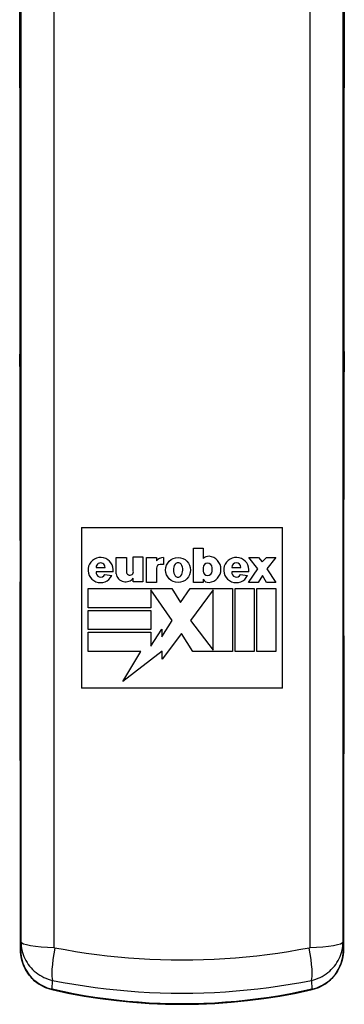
# Model space of a CAD drawing. Header units: inches. Extents: x 26 to 247, y 18 to 162.
# Tile 17 of 31: x 152.469 to 153.277, y 87.025 to 89.477. Entities that reach past the tile are written whole.
import ezdxf

# ---------------------------------------------------------------- set-up
doc = ezdxf.new("R2010")
doc.units = ezdxf.units.IN
doc.header["$MEASUREMENT"] = 0
doc.layers.add('Visible Edges(ANSI)', color=7, linetype='Continuous', lineweight=25)
doc.layers.add('Visible Tangent Edges(ANSI)', color=7, linetype='Continuous', lineweight=25)

msp = doc.modelspace()

# ---------------------------------------------------------------- linework, layer by layer
at = {"layer": 'Visible Edges(ANSI)'}
for p, q in [((152.6233, 88.2124), (152.6233, 87.8124)), ((152.6233, 88.2124), (153.1233, 88.2124)), ((153.1233, 87.8124), (153.1233, 88.2124)), ((152.9018, 88.1607), (152.9257, 88.1607)), ((152.9018, 88.0756), (152.9018, 88.1607)), ((152.9257, 88.1607), (152.9257, 88.135)), ((152.7091, 88.1373), (152.7348, 88.1373)), ((152.7091, 88.0966), (152.7091, 88.1373)), ((152.7348, 88.1373), (152.7348, 88.1022)), ((152.7521, 88.1392), (152.776, 88.1392)), ((152.7521, 88.1041), (152.7521, 88.1392)), ((152.776, 88.1392), (152.776, 88.077)), ((152.7849, 88.0751), (152.7849, 88.1373)), ((152.7849, 88.1373), (152.8097, 88.1373)), ((152.8097, 88.1373), (152.8097, 88.1289)), ((152.8275, 88.1373), (152.8275, 88.12)), ((153.0399, 88.1378), (153.0637, 88.1378)), ((153.0623, 88.1092), (153.0399, 88.1378)), ((153.0637, 88.1378), (153.0731, 88.1266)), ((153.0731, 88.1266), (153.0834, 88.1378)), ((153.0834, 88.1378), (153.1072, 88.1378)), ((153.1072, 88.1378), (153.0848, 88.1092)), ((152.6595, 88.113), (152.6819, 88.113)), ((152.8097, 88.1111), (152.8097, 88.0751)), ((152.8275, 88.12), (152.8186, 88.12)), ((152.9257, 88.1121), (152.9257, 88.1036)), ((152.9482, 88.1036), (152.9482, 88.1121)), ((152.9973, 88.113), (153.0198, 88.113)), ((153.0389, 88.0756), (153.0623, 88.1092)), ((153.0848, 88.1092), (153.1072, 88.0756)), ((152.7017, 88.1018), (152.6597, 88.1018)), ((152.681, 88.0952), (152.6988, 88.0925)), ((152.7521, 88.077), (152.7521, 88.0864)), ((152.9257, 88.084), (152.9257, 88.0756)), ((153.0395, 88.1018), (152.9975, 88.1018)), ((153.0188, 88.0952), (153.0366, 88.0925)), ((153.074, 88.0924), (153.0628, 88.0756)), ((153.0834, 88.0756), (153.074, 88.0924)), ((152.6394, 88.0601), (152.8476, 88.0601)), ((152.6394, 88.0124), (152.6394, 88.0601)), ((152.776, 88.077), (152.7521, 88.077)), ((152.8097, 88.0751), (152.7849, 88.0751)), ((152.7956, 88.0568), (152.7956, 88.0124)), ((152.849, 87.9806), (152.7956, 88.0568)), ((152.8476, 88.0601), (152.8696, 88.0255)), ((152.8696, 88.0255), (152.8934, 88.0601)), ((152.8934, 88.0601), (152.9987, 88.0601)), ((152.951, 88.0573), (152.8948, 87.9806)), ((152.9257, 88.0756), (152.9018, 88.0756)), ((152.951, 87.9067), (152.951, 88.0573)), ((152.9987, 88.0601), (152.9987, 87.9038)), ((153.0052, 88.0601), (153.053, 88.0601)), ((153.0052, 87.9038), (153.0052, 88.0601)), ((153.0628, 88.0756), (153.0389, 88.0756)), ((153.053, 88.0601), (153.053, 87.9038)), ((153.0595, 88.0601), (153.1072, 88.0601)), ((153.0595, 87.9038), (153.0595, 88.0601)), ((153.1072, 88.0756), (153.0834, 88.0756)), ((153.1072, 88.0601), (153.1072, 87.9038)), ((152.7956, 88.0124), (152.6394, 88.0124)), ((152.6394, 88.0058), (152.7956, 88.0058)), ((152.6394, 87.9581), (152.6394, 88.0058)), ((152.7956, 88.0058), (152.7956, 87.9581)), ((152.7956, 87.9169), (152.8228, 87.9591)), ((152.8228, 87.9399), (152.849, 87.9806)), ((152.8228, 87.9591), (152.8228, 87.9399)), ((152.8948, 87.9806), (152.951, 87.9067)), ((152.7956, 87.9581), (152.6394, 87.9581)), ((152.6394, 87.9516), (152.7956, 87.9516)), ((152.6394, 87.9038), (152.6394, 87.9516)), ((152.7956, 87.9516), (152.7956, 87.9169)), ((152.8724, 87.948), (152.8242, 87.8844)), ((152.9004, 87.9038), (152.8724, 87.948)), ((152.7708, 87.9038), (152.6394, 87.9038)), ((152.8242, 87.9041), (152.7259, 87.829)), ((152.7259, 87.829), (152.7708, 87.9038)), ((152.8242, 87.8844), (152.8242, 87.9041)), ((152.9987, 87.9038), (152.9004, 87.9038)), ((153.053, 87.9038), (153.0052, 87.9038)), ((153.1072, 87.9038), (153.0595, 87.9038)), ((153.1233, 87.8124), (152.6233, 87.8124))]:
    msp.add_line(p, q, dxfattribs=at)
at = {"layer": 'Visible Edges(ANSI)', "flags": 128}
for points in [[(152.4695, 89.4953), (152.4696, 89.4695), (152.4697, 89.4432), (152.4698, 89.4166), (152.4699, 89.3895), (152.47, 89.3621), (152.4701, 89.3343), (152.4701, 89.3062), (152.4702, 89.2778), (152.4703, 89.2492), (152.4703, 89.2202), (152.4704, 89.1911), (152.4704, 89.1617), (152.4705, 89.1321), (152.4705, 89.1023), (152.4705, 89.0725), (152.4705, 89.0425), (152.4706, 89.0124), (152.4706, 88.9822), (152.4706, 88.952), (152.4705, 88.9217), (152.4705, 88.8915), (152.4705, 88.8613), (152.4705, 88.8311), (152.4704, 88.801), (152.4704, 88.771), (152.4704, 88.7411), (152.4703, 88.7113), (152.4702, 88.6818), (152.4702, 88.6524)], [(153.2764, 88.6524), (153.2764, 88.6818), (153.2763, 88.7113), (153.2763, 88.7411), (153.2762, 88.771), (153.2762, 88.801), (153.2761, 88.8311), (153.2761, 88.8613), (153.2761, 88.8915), (153.2761, 88.9217), (153.2761, 88.952), (153.2761, 88.9822), (153.2761, 89.0124), (153.2761, 89.0425), (153.2761, 89.0725), (153.2761, 89.1023), (153.2761, 89.1321), (153.2762, 89.1617), (153.2762, 89.1911), (153.2763, 89.2202), (153.2763, 89.2492), (153.2764, 89.2778), (153.2765, 89.3062), (153.2765, 89.3343), (153.2766, 89.3621), (153.2767, 89.3895), (153.2768, 89.4166), (153.2769, 89.4432), (153.277, 89.4695), (153.2771, 89.4953)], [(152.4702, 88.5918), (152.4702, 88.6065), (152.4701, 88.6217), (152.4701, 88.6372), (152.4702, 88.6524)], [(153.2764, 88.6524), (153.2765, 88.6372), (153.2765, 88.6217), (153.2765, 88.6065), (153.2764, 88.5918)], [(152.4702, 88.5918), (152.4704, 88.5448), (152.4705, 88.4968), (152.4707, 88.448), (152.4708, 88.3986), (152.4709, 88.3486), (152.4709, 88.2982), (152.471, 88.2475), (152.471, 88.1966), (152.4711, 88.1457), (152.4711, 88.0947), (152.471, 88.044), (152.471, 87.9935), (152.4709, 87.9434), (152.4709, 87.8937), (152.4708, 87.8447), (152.4707, 87.7964)], [(153.2759, 87.7964), (153.2758, 87.8447), (153.2757, 87.8937), (153.2757, 87.9434), (153.2756, 87.9935), (153.2756, 88.044), (153.2756, 88.0947), (153.2756, 88.1457), (153.2756, 88.1966), (153.2756, 88.2475), (153.2757, 88.2982), (153.2758, 88.3486), (153.2758, 88.3986), (153.276, 88.448), (153.2761, 88.4968), (153.2762, 88.5448), (153.2764, 88.5918)], [(152.4707, 87.7369), (152.4707, 87.7516), (152.4706, 87.7668), (152.4706, 87.7818), (152.4707, 87.7964)], [(153.2759, 87.7964), (153.276, 87.7818), (153.276, 87.7668), (153.276, 87.7516), (153.2759, 87.7369)], [(152.4707, 87.7369), (152.4709, 87.6885), (152.471, 87.6395), (152.4711, 87.5899), (152.4712, 87.5398), (152.4713, 87.4896), (152.4714, 87.4392), (152.4715, 87.3888), (152.4715, 87.3384)], [(153.2751, 87.3384), (153.2752, 87.3888), (153.2752, 87.4392), (153.2753, 87.4896), (153.2754, 87.5398), (153.2755, 87.5899), (153.2756, 87.6395), (153.2758, 87.6885), (153.2759, 87.7369)], [(152.4716, 87.1603), (152.4729, 87.1438), (152.4769, 87.1277), (152.4835, 87.1123), (152.4927, 87.0981), (152.5041, 87.0856), (152.5177, 87.0751), (152.5329, 87.067), (152.5495, 87.0616)], [(153.1971, 87.0616), (153.2137, 87.067), (153.2291, 87.0751), (153.2426, 87.0857), (153.2541, 87.0983), (153.2631, 87.1124), (153.2697, 87.1278), (153.2737, 87.1438), (153.275, 87.1603)], [(152.5495, 87.0616), (152.5894, 87.0531), (152.6295, 87.0457), (152.6698, 87.0394), (152.7104, 87.0343), (152.751, 87.0303), (152.7918, 87.0274), (152.8325, 87.0257), (152.8733, 87.0251), (152.9141, 87.0257), (152.9548, 87.0274), (152.9956, 87.0303), (153.0362, 87.0343), (153.0768, 87.0394), (153.1171, 87.0457), (153.1572, 87.0531), (153.1971, 87.0616)]]:
    msp.add_lwpolyline(points, dxfattribs=at)
at = {"layer": 'Visible Edges(ANSI)'}
msp.add_circle((152.8635, 88.1064), 0.0311, dxfattribs=at)
for centre, radius, start, end in [((152.6707, 88.1064), 0.0313, 351.4159, 333.5756), ((152.8279, 88.1135), 0.0239, 91.0011, 139.6913), ((152.939, 88.1224), 0.0182, 84.5699, 136.5422), ((152.9376, 88.1081), 0.0327, 275.4301, 84.5699), ((153.0085, 88.1064), 0.0313, 351.4163, 333.5756), ((152.6707, 88.113), 0.0112, 359.9996, 179.9996), ((152.8186, 88.1111), 0.00889, 90, 180), ((152.878, 88.1065), 0.0262, 147.0462, 213.6569), ((152.8635, 88.1144), 0.00983, 40.5763, 139.431), ((152.849, 88.1065), 0.0262, 325.1553, 33.0999), ((152.9369, 88.1121), 0.0112, 0, 180), ((153.0085, 88.113), 0.0112, 0, 180), ((152.6708, 88.0999), 0.0112, 170.4055, 335.3757), ((152.733, 88.1013), 0.0243, 191.1856, 322.0201), ((152.7436, 88.1022), 0.00876, 180, 12.6079), ((152.8636, 88.0985), 0.00983, 221.2325, 314.731), ((152.9369, 88.1036), 0.0112, 180, 0), ((152.9393, 88.0905), 0.0151, 205.8544, 275.4301), ((153.0086, 88.0999), 0.0112, 170.4088, 335.3726)]:
    msp.add_arc(centre, radius, start, end, dxfattribs=at)
for centre, major_axis, ratio, start_param, end_param in [((152.4684, 87.9463), (-0.0046, 8.559), 0.000324, 4.620428, 4.641305), ((153.2782, 87.9463), (-0.0046, -8.559), 0.000322, 4.783473, 4.80435)]:
    msp.add_ellipse(centre, major_axis=major_axis, ratio=ratio, start_param=start_param, end_param=end_param, dxfattribs=at)
at = {"layer": 'Visible Tangent Edges(ANSI)'}
for p, q in [((152.4716, 87.1603), (152.4715, 87.3384)), ((153.2751, 87.3384), (153.275, 87.1603)), ((152.4726, 87.1809), (152.4716, 87.1603)), ((153.275, 87.1603), (153.274, 87.1809)), ((152.5499, 87.0624), (152.5511, 87.0848)), ((153.1955, 87.0848), (153.1967, 87.0624))]:
    msp.add_line(p, q, dxfattribs=at)
at = {"layer": 'Visible Tangent Edges(ANSI)', "flags": 128}
for points in [[(152.5554, 87.1667), (152.5554, 87.2646), (152.5554, 87.3627), (152.5554, 87.461), (152.5554, 87.5594), (152.5554, 87.6581), (152.5554, 87.7569), (152.5554, 87.8559), (152.5554, 87.955), (152.5554, 88.0542), (152.5554, 88.1535), (152.5554, 88.2529), (152.5554, 88.3523), (152.5554, 88.4517), (152.5554, 88.5512), (152.5554, 88.6507), (152.5554, 88.7502), (152.5554, 88.8496), (152.5554, 88.949), (152.5554, 89.0483), (152.5554, 89.1475), (152.5554, 89.2466), (152.5554, 89.3455), (152.5554, 89.4444), (152.5554, 89.543)], [(153.1912, 89.543), (153.1912, 89.4444), (153.1912, 89.3455), (153.1912, 89.2466), (153.1912, 89.1475), (153.1912, 89.0483), (153.1912, 88.949), (153.1912, 88.8496), (153.1912, 88.7502), (153.1912, 88.6507), (153.1912, 88.5512), (153.1912, 88.4517), (153.1912, 88.3523), (153.1912, 88.2529), (153.1912, 88.1535), (153.1912, 88.0542), (153.1912, 87.955), (153.1912, 87.8559), (153.1912, 87.7569), (153.1912, 87.6581), (153.1912, 87.5594), (153.1912, 87.461), (153.1912, 87.3627), (153.1912, 87.2646), (153.1913, 87.1667)], [(152.4702, 88.6523), (152.4703, 88.6915), (152.4703, 88.7311), (152.4704, 88.7709), (152.4705, 88.811), (152.4705, 88.8512), (152.4705, 88.8915), (152.4706, 88.9318), (152.4706, 88.9722), (152.4706, 89.0124), (152.4705, 89.0526), (152.4705, 89.0925), (152.4705, 89.1322), (152.4704, 89.1717), (152.4704, 89.2107), (152.4703, 89.2494), (152.4702, 89.2875), (152.4701, 89.3252), (152.47, 89.3624), (152.4699, 89.3989), (152.4697, 89.4347), (152.4696, 89.4698), (152.4694, 89.5041)], [(152.4726, 89.5118), (152.4726, 89.4108), (152.4726, 89.3096), (152.4726, 89.2083), (152.4726, 89.1068), (152.4726, 89.0052), (152.4726, 88.9036), (152.4726, 88.8018), (152.4726, 88.7), (152.4726, 88.5982), (152.4726, 88.4964), (152.4726, 88.3946), (152.4726, 88.2928), (152.4726, 88.1911), (152.4726, 88.0895), (152.4726, 87.9879), (152.4726, 87.8864), (152.4726, 87.7851), (152.4726, 87.6839), (152.4726, 87.5829), (152.4726, 87.4821), (152.4726, 87.3815), (152.4726, 87.2811), (152.4726, 87.1809)], [(153.274, 87.1809), (153.274, 87.2811), (153.274, 87.3815), (153.274, 87.4821), (153.274, 87.5829), (153.274, 87.6839), (153.274, 87.7851), (153.274, 87.8864), (153.274, 87.9879), (153.274, 88.0895), (153.274, 88.1911), (153.274, 88.2928), (153.274, 88.3946), (153.274, 88.4964), (153.274, 88.5982), (153.274, 88.7), (153.274, 88.8018), (153.274, 88.9036), (153.274, 89.0052), (153.274, 89.1068), (153.274, 89.2083), (153.274, 89.3096), (153.274, 89.4108), (153.274, 89.5118)], [(153.2772, 89.5041), (153.277, 89.4698), (153.2769, 89.4347), (153.2767, 89.3989), (153.2766, 89.3624), (153.2765, 89.3252), (153.2764, 89.2875), (153.2763, 89.2494), (153.2763, 89.2107), (153.2762, 89.1717), (153.2761, 89.1322), (153.2761, 89.0925), (153.2761, 89.0526), (153.2761, 89.0124), (153.2761, 88.9722), (153.2761, 88.9318), (153.2761, 88.8915), (153.2761, 88.8512), (153.2762, 88.811), (153.2762, 88.7709), (153.2763, 88.7311), (153.2764, 88.6915), (153.2764, 88.6523)], [(152.4702, 88.5921), (152.4702, 88.5944), (152.4702, 88.5968), (152.4702, 88.5992), (152.4702, 88.6017), (152.4702, 88.6041), (152.4702, 88.6066), (152.4702, 88.6091), (152.4702, 88.6116), (152.4701, 88.6141), (152.4701, 88.6167), (152.4701, 88.6192), (152.4701, 88.6218), (152.4701, 88.6243), (152.4701, 88.6269), (152.4701, 88.6295), (152.4701, 88.632), (152.4701, 88.6346), (152.4701, 88.6371), (152.4701, 88.6397), (152.4701, 88.6422), (152.4702, 88.6448), (152.4702, 88.6473), (152.4702, 88.6498), (152.4702, 88.6523)], [(153.2764, 88.6523), (153.2765, 88.6498), (153.2765, 88.6473), (153.2765, 88.6448), (153.2765, 88.6422), (153.2765, 88.6397), (153.2765, 88.6371), (153.2765, 88.6346), (153.2765, 88.632), (153.2765, 88.6295), (153.2765, 88.6269), (153.2765, 88.6243), (153.2765, 88.6218), (153.2765, 88.6192), (153.2765, 88.6167), (153.2765, 88.6141), (153.2765, 88.6116), (153.2765, 88.6091), (153.2765, 88.6066), (153.2764, 88.6041), (153.2764, 88.6017), (153.2764, 88.5992), (153.2764, 88.5968), (153.2764, 88.5944), (153.2764, 88.5921)], [(152.4707, 87.7962), (152.4707, 87.8283), (152.4708, 87.8608), (152.4709, 87.8936), (152.4709, 87.9266), (152.471, 87.9599), (152.471, 87.9934), (152.471, 88.027), (152.471, 88.0608), (152.4711, 88.0947), (152.4711, 88.1286), (152.4711, 88.1626), (152.471, 88.1966), (152.471, 88.2306), (152.471, 88.2645), (152.4709, 88.2983), (152.4709, 88.3319), (152.4708, 88.3654), (152.4708, 88.3987), (152.4707, 88.4318), (152.4706, 88.4645), (152.4705, 88.497), (152.4704, 88.5291), (152.4703, 88.5608), (152.4702, 88.5921)], [(153.2764, 88.5921), (153.2763, 88.5608), (153.2762, 88.5291), (153.2761, 88.497), (153.276, 88.4645), (153.2759, 88.4318), (153.2758, 88.3987), (153.2758, 88.3654), (153.2757, 88.3319), (153.2757, 88.2983), (153.2756, 88.2645), (153.2756, 88.2306), (153.2756, 88.1966), (153.2756, 88.1626), (153.2756, 88.1286), (153.2756, 88.0947), (153.2756, 88.0608), (153.2756, 88.027), (153.2756, 87.9934), (153.2756, 87.9599), (153.2757, 87.9266), (153.2757, 87.8936), (153.2758, 87.8608), (153.2759, 87.8283), (153.2759, 87.7962)], [(152.4707, 87.737), (152.4707, 87.7394), (152.4707, 87.7419), (152.4707, 87.7443), (152.4707, 87.7468), (152.4707, 87.7492), (152.4707, 87.7517), (152.4707, 87.7542), (152.4707, 87.7567), (152.4706, 87.7592), (152.4706, 87.7617), (152.4706, 87.7642), (152.4706, 87.7668), (152.4706, 87.7693), (152.4706, 87.7718), (152.4706, 87.7743), (152.4706, 87.7768), (152.4706, 87.7792), (152.4706, 87.7817), (152.4706, 87.7842), (152.4707, 87.7866), (152.4707, 87.7891), (152.4707, 87.7915), (152.4707, 87.7939), (152.4707, 87.7962)], [(153.2759, 87.7962), (153.276, 87.7939), (153.276, 87.7915), (153.276, 87.7891), (153.276, 87.7866), (153.276, 87.7842), (153.276, 87.7817), (153.276, 87.7792), (153.276, 87.7768), (153.276, 87.7743), (153.276, 87.7718), (153.276, 87.7693), (153.276, 87.7668), (153.276, 87.7642), (153.276, 87.7617), (153.276, 87.7592), (153.276, 87.7567), (153.276, 87.7542), (153.276, 87.7517), (153.2759, 87.7492), (153.2759, 87.7468), (153.2759, 87.7443), (153.2759, 87.7419), (153.2759, 87.7394), (153.2759, 87.737)], [(152.4715, 87.3384), (152.4715, 87.3551), (152.4715, 87.3719), (152.4715, 87.3887), (152.4714, 87.4056), (152.4714, 87.4224), (152.4714, 87.4392), (152.4714, 87.456), (152.4714, 87.4728), (152.4713, 87.4896), (152.4713, 87.5064), (152.4713, 87.5231), (152.4712, 87.5399), (152.4712, 87.5566), (152.4712, 87.5733), (152.4711, 87.59), (152.4711, 87.6066), (152.4711, 87.6231), (152.471, 87.6396), (152.471, 87.656), (152.4709, 87.6724), (152.4709, 87.6887), (152.4708, 87.7049), (152.4708, 87.721), (152.4707, 87.737)], [(153.2759, 87.737), (153.2759, 87.721), (153.2758, 87.7049), (153.2758, 87.6887), (153.2757, 87.6724), (153.2757, 87.656), (153.2756, 87.6396), (153.2756, 87.6231), (153.2755, 87.6066), (153.2755, 87.59), (153.2754, 87.5733), (153.2754, 87.5566), (153.2754, 87.5399), (153.2753, 87.5231), (153.2753, 87.5064), (153.2753, 87.4896), (153.2753, 87.4728), (153.2752, 87.456), (153.2752, 87.4392), (153.2752, 87.4224), (153.2752, 87.4056), (153.2752, 87.3887), (153.2751, 87.3719), (153.2751, 87.3551), (153.2751, 87.3384)], [(152.4726, 87.1809), (152.4728, 87.1756), (152.4732, 87.1702), (152.474, 87.1649), (152.475, 87.1596), (152.4764, 87.1543), (152.478, 87.1491), (152.48, 87.144), (152.4822, 87.1389), (152.4848, 87.134), (152.4876, 87.1292), (152.4907, 87.1246), (152.4941, 87.1201), (152.4978, 87.1158), (152.5016, 87.1117), (152.5058, 87.1078), (152.5101, 87.1042), (152.5147, 87.1008), (152.5195, 87.0976), (152.5244, 87.0948), (152.5295, 87.0922), (152.5347, 87.0899), (152.5401, 87.0879), (152.5456, 87.0862), (152.5511, 87.0848)], [(153.1955, 87.0848), (153.201, 87.0862), (153.2065, 87.0879), (153.2118, 87.0899), (153.217, 87.0921), (153.2221, 87.0947), (153.2271, 87.0976), (153.2318, 87.1007), (153.2364, 87.1041), (153.2408, 87.1077), (153.2449, 87.1116), (153.2488, 87.1157), (153.2524, 87.12), (153.2558, 87.1245), (153.2589, 87.1291), (153.2618, 87.1339), (153.2643, 87.1388), (153.2666, 87.1439), (153.2685, 87.149), (153.2702, 87.1542), (153.2716, 87.1595), (153.2726, 87.1648), (153.2734, 87.1702), (153.2739, 87.1756), (153.274, 87.1809)], [(152.5499, 87.0624), (152.5444, 87.0638), (152.5389, 87.0655), (152.5336, 87.0676), (152.5284, 87.0699), (152.5233, 87.0725), (152.5184, 87.0754), (152.5137, 87.0785), (152.5092, 87.082), (152.5049, 87.0856), (152.5008, 87.0895), (152.4969, 87.0936), (152.4933, 87.098), (152.4899, 87.1025), (152.4868, 87.1072), (152.4839, 87.1121), (152.4814, 87.1171), (152.4791, 87.1222), (152.4772, 87.1274), (152.4755, 87.1327), (152.4741, 87.1381), (152.473, 87.1436), (152.4722, 87.1492), (152.4717, 87.1547), (152.4716, 87.1603)], [(152.5567, 87.1651), (152.5566, 87.1652), (152.5565, 87.1652), (152.5564, 87.1652), (152.5563, 87.1653), (152.5562, 87.1653), (152.5561, 87.1653), (152.5561, 87.1654), (152.556, 87.1655), (152.5559, 87.1655), (152.5558, 87.1656), (152.5558, 87.1656), (152.5557, 87.1657), (152.5557, 87.1658), (152.5556, 87.1659), (152.5556, 87.1659), (152.5555, 87.166), (152.5555, 87.1661), (152.5555, 87.1662), (152.5554, 87.1663), (152.5554, 87.1664), (152.5554, 87.1665), (152.5554, 87.1665), (152.5554, 87.1666), (152.5554, 87.1667)], [(153.19, 87.1651), (153.164, 87.1604), (153.138, 87.156), (153.1118, 87.152), (153.0855, 87.1484), (153.0592, 87.1453), (153.0327, 87.1425), (153.0062, 87.1402), (152.9797, 87.1383), (152.9531, 87.1368), (152.9265, 87.1358), (152.8999, 87.1352), (152.8733, 87.1349), (152.8467, 87.1352), (152.8201, 87.1358), (152.7935, 87.1368), (152.7669, 87.1383), (152.7404, 87.1402), (152.7139, 87.1425), (152.6874, 87.1453), (152.6611, 87.1484), (152.6348, 87.152), (152.6086, 87.156), (152.5826, 87.1604), (152.5567, 87.1651)], [(153.1913, 87.1667), (153.1912, 87.1666), (153.1912, 87.1665), (153.1912, 87.1665), (153.1912, 87.1664), (153.1912, 87.1663), (153.1912, 87.1662), (153.1911, 87.1661), (153.1911, 87.166), (153.191, 87.1659), (153.191, 87.1659), (153.191, 87.1658), (153.1909, 87.1657), (153.1908, 87.1656), (153.1908, 87.1656), (153.1907, 87.1655), (153.1906, 87.1655), (153.1906, 87.1654), (153.1905, 87.1653), (153.1904, 87.1653), (153.1903, 87.1653), (153.1902, 87.1652), (153.1901, 87.1652), (153.19, 87.1652), (153.19, 87.1651)], [(153.275, 87.1603), (153.2749, 87.1547), (153.2744, 87.1492), (153.2736, 87.1437), (153.2725, 87.1382), (153.2712, 87.1328), (153.2695, 87.1275), (153.2675, 87.1223), (153.2653, 87.1172), (153.2627, 87.1122), (153.2599, 87.1073), (153.2568, 87.1026), (153.2534, 87.0981), (153.2498, 87.0938), (153.2459, 87.0896), (153.2418, 87.0857), (153.2375, 87.082), (153.233, 87.0786), (153.2283, 87.0754), (153.2234, 87.0725), (153.2183, 87.0699), (153.2131, 87.0676), (153.2077, 87.0655), (153.2022, 87.0638), (153.1967, 87.0624)], [(152.5511, 87.0848), (152.5775, 87.0797), (152.604, 87.0751), (152.6306, 87.0709), (152.6573, 87.0671), (152.6842, 87.0638), (152.7111, 87.0609), (152.738, 87.0584), (152.7651, 87.0564), (152.7921, 87.0548), (152.8192, 87.0537), (152.8462, 87.053), (152.8733, 87.0528), (152.9004, 87.053), (152.9274, 87.0537), (152.9545, 87.0548), (152.9815, 87.0564), (153.0085, 87.0584), (153.0355, 87.0609), (153.0624, 87.0638), (153.0893, 87.0671), (153.116, 87.0709), (153.1426, 87.0751), (153.1691, 87.0797), (153.1955, 87.0848)], [(153.1967, 87.0624), (153.1702, 87.0566), (153.1435, 87.0513), (153.1168, 87.0465), (153.09, 87.0422), (153.063, 87.0384), (153.036, 87.0352), (153.009, 87.0324), (152.9819, 87.0301), (152.9547, 87.0283), (152.9276, 87.027), (152.9004, 87.0263), (152.8733, 87.026), (152.8461, 87.0263), (152.819, 87.027), (152.7919, 87.0283), (152.7647, 87.0301), (152.7376, 87.0324), (152.7106, 87.0351), (152.6836, 87.0384), (152.6567, 87.0422), (152.6298, 87.0465), (152.6031, 87.0513), (152.5764, 87.0566), (152.5499, 87.0624)]]:
    msp.add_lwpolyline(points, dxfattribs=at)
at = {"layer": 'Visible Tangent Edges(ANSI)'}
for centre, major_axis, ratio, start_param, end_param in [((152.5292, 88.6523), (-0.0591, 0.0001), 0.255828, 0, 0.009027), ((153.2174, 88.6523), (0.0591, 0.0001), 0.255828, 6.274158, 6.283185), ((152.5293, 88.5921), (-0.0591, -0.0002), 0.406019, 6.273636, 6.283185), ((153.2174, 88.5921), (0.0591, -0.0002), 0.406019, 0, 0.009549), ((152.5297, 87.7963), (-0.0591, 0.0001), 0.345406, 0, 0.009299), ((153.2169, 87.7963), (0.0591, 0.0001), 0.345406, 6.273886, 6.283185), ((152.5298, 87.7371), (-0.0591, -0.0002), 0.305399, 6.274021, 6.283185), ((153.2169, 87.7371), (0.0591, -0.0002), 0.305399, 0, 0.009164), ((152.5305, 87.3384), (-0.0591, 0), 0.071024, 0, 0.008749), ((153.2161, 87.3384), (0.0591, 0), 0.071024, 6.274437, 6.283185), ((152.571, 87.1811), (-0.0984, 0), 0.147423, 0.008823, 1.411149), ((153.1756, 87.1811), (0.0984, 0), 0.147423, 4.872036, 6.274362), ((152.5306, 87.1603), (-0.0591, 0), 0.091831, 0, 0.008764), ((152.5722, 87.1795), (-0.0193, -0.0965), 0.128628, 4.88723, 6.111325), ((153.1744, 87.1795), (0.0193, -0.0965), 0.128628, 0.17186, 1.395956), ((153.216, 87.1603), (0.0591, 0), 0.091831, 6.274422, 6.283185), ((152.5627, 87.1192), (-0.0131, -0.0576), 0.021586, 0, 0.170428), ((153.184, 87.1192), (0.0131, -0.0576), 0.021586, 6.112757, 6.283185)]:
    msp.add_ellipse(centre, major_axis=major_axis, ratio=ratio, start_param=start_param, end_param=end_param, dxfattribs=at)

doc.saveas('drawing.dxf')
